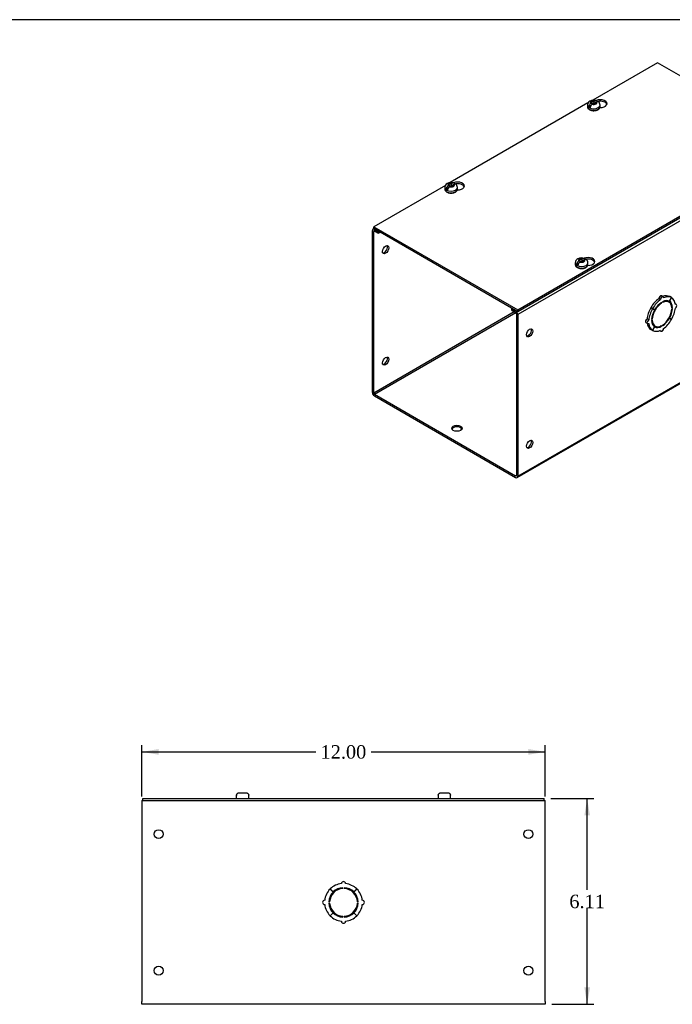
# Model space of a CAD drawing. Header units: inches. Extents: x 0.2 to 77.9, y -0.5 to 51.8.
# Tile 3 of 4: x 39.1 to 58.5, y 22.5 to 51.8. Entities that reach past the tile are written whole.
import ezdxf
from ezdxf.enums import TextEntityAlignment as Align

# ---------------------------------------------------------------- set-up
doc = ezdxf.new("R2010")
doc.units = ezdxf.units.IN
doc.header["$MEASUREMENT"] = 0
for name, color, linetype in [('COM56306-3', 7, 'Continuous'), ('COM70723-1', 7, 'Continuous'), ('Default', 7, 'Continuous'), ('SCS19515', 7, 'Continuous')]:
    doc.layers.add(name, color=color, linetype=linetype)
doc.styles.add('SEACAD_Times_New_Roman', font='times.ttf')
doc.dimstyles.new('HAMMOND_(STH_-_66x44)', dxfattribs={"dimtxt": 0.4, "dimasz": 0.5, "dimexe": 0.2, "dimexo": 0.2, "dimgap": 0.1, "dimtad": 0, "dimtih": 1, "dimtoh": 1, "dimzin": 0, "dimdsep": 46, "dimtxsty": 'SEACAD_Times_New_Roman', "dimblk1": '_SE_FILLED', "dimblk2": '_SE_FILLED', "dimsah": 1, "dimcen": 0.2, "dimadec": 0, "dimazin": 0, "dimtfac": 0.8, "dimtofl": 0, "dimtmove": 0, "dimatfit": 3, "dimfxl": 1, "dimtolj": 1, "dimtzin": 0, "dimarcsym": 0})

# ---------------------------------------------------------------- blocks, each defined once
blk = doc.blocks.new('SE3')
at = {"layer": 'COM56306-3', "color": 7, "linetype": 'Continuous'}
for p, q in [((42.726, 28.605), (54.664, 28.605)), ((42.726, 28.548), (42.726, 28.605)), ((42.726, 28.548), (54.664, 28.548)), ((54.664, 28.548), (54.664, 28.605))]:
    blk.add_line(p, q, dxfattribs=at)
at = {"layer": 'COM70723-1', "color": 7, "linetype": 'Continuous'}
for p, q in [((42.695, 28.548), (42.726, 28.548)), ((42.695, 28.548), (42.695, 28.462)), ((42.695, 28.462), (42.695, 22.577)), ((54.664, 28.548), (54.695, 28.548)), ((54.695, 28.462), (54.695, 28.548)), ((54.695, 22.577), (54.695, 28.462)), ((48.295, 25.915), (48.384, 25.827)), ((48.387, 25.83), (48.299, 25.919)), ((48.675, 25.931), (48.675, 25.956)), ((48.715, 25.956), (48.715, 25.931)), ((49.091, 25.919), (49.003, 25.83)), ((49.006, 25.827), (49.094, 25.915)), ((48.258, 25.539), (48.283, 25.539)), ((48.283, 25.499), (48.258, 25.499)), ((49.107, 25.539), (49.132, 25.539)), ((49.132, 25.499), (49.107, 25.499)), ((48.384, 25.211), (48.295, 25.123)), ((48.299, 25.12), (48.387, 25.209)), ((49.003, 25.209), (49.091, 25.12)), ((49.094, 25.123), (49.006, 25.211)), ((48.675, 25.082), (48.675, 25.107)), ((48.715, 25.107), (48.715, 25.082)), ((42.695, 22.491), (42.695, 22.577)), ((54.695, 22.577), (54.695, 22.491)), ((54.695, 22.491), (42.695, 22.491))]:
    blk.add_line(p, q, dxfattribs=at)
for centre in [(43.195, 27.548), (54.195, 27.548), (43.195, 23.491), (54.195, 23.491)]:
    blk.add_circle(centre, 0.133, dxfattribs=at)
for centre, radius, start, end in [((48.695, 25.519), 0.563, 96.3794, 134.75), ((48.695, 26.078), 0.0625, 0, 180), ((48.695, 25.519), 0.562, 45.25, 83.6206), ((48.695, 25.519), 0.563, 135.25, 173.6206), ((48.695, 25.519), 0.438, 135.25, 177.3799), ((48.695, 25.519), 0.413, 92.7791, 177.2209), ((48.695, 25.519), 0.438, 92.6201, 134.75), ((48.695, 25.519), 0.438, 45.25, 87.3799), ((48.695, 25.519), 0.413, 2.7791, 87.2209), ((48.695, 25.519), 0.438, 2.6201, 44.75), ((48.695, 25.519), 0.562, 6.3794, 44.75), ((48.136, 25.519), 0.0625, 90, 270), ((48.695, 25.519), 0.438, 182.6201, 224.75), ((48.695, 25.519), 0.413, 182.7791, 267.2209), ((48.695, 25.519), 0.413, 272.7791, 357.2209), ((48.695, 25.519), 0.438, 315.25, 357.3799), ((49.254, 25.519), 0.0625, 270, 90), ((48.695, 25.519), 0.563, 186.3794, 224.75), ((48.695, 25.519), 0.438, 225.25, 267.3799), ((48.695, 25.519), 0.438, 272.6201, 314.75), ((48.695, 25.519), 0.562, 315.25, 353.6206), ((48.695, 25.519), 0.563, 225.25, 263.6206), ((48.695, 24.96), 0.0625, 180, 0), ((48.695, 25.519), 0.562, 276.3794, 314.75)]:
    blk.add_arc(centre, radius, start, end, dxfattribs=at)
at = {"layer": 'SCS19515', "color": 7, "linetype": 'Continuous'}
for p, q in [((45.507, 28.69), (45.507, 28.63)), ((45.511, 28.705), (45.509, 28.705)), ((45.602, 28.78), (45.788, 28.78)), ((45.879, 28.705), (45.881, 28.705)), ((45.882, 28.63), (45.882, 28.69)), ((51.507, 28.69), (51.507, 28.63)), ((51.511, 28.705), (51.509, 28.705)), ((51.602, 28.78), (51.788, 28.78)), ((51.879, 28.705), (51.881, 28.705)), ((51.882, 28.63), (51.882, 28.69))]:
    blk.add_line(p, q, dxfattribs=at)
for centre, radius, start, end in [((45.597, 28.69), 0.09, 170.4059, 180), ((45.792, 28.69), 0.09, 0, 9.5941), ((51.597, 28.69), 0.09, 170.4059, 180), ((51.792, 28.69), 0.09, 0, 9.5941), ((45.532, 28.63), 0.025, 180, 270), ((45.857, 28.63), 0.025, 270, 0), ((51.532, 28.63), 0.025, 180, 270), ((51.857, 28.63), 0.025, 270, 0)]:
    blk.add_arc(centre, radius, start, end, dxfattribs=at)
for points in [[(45.511, 28.705), (45.512, 28.71), (45.513, 28.715), (45.517, 28.725), (45.519, 28.73), (45.525, 28.739), (45.528, 28.744), (45.535, 28.752), (45.539, 28.756), (45.547, 28.762), (45.551, 28.765), (45.561, 28.771), (45.566, 28.773), (45.576, 28.776), (45.581, 28.778), (45.591, 28.779), (45.597, 28.78), (45.602, 28.78)], [(45.788, 28.78), (45.793, 28.78), (45.798, 28.779), (45.809, 28.778), (45.814, 28.776), (45.824, 28.773), (45.829, 28.771), (45.838, 28.765), (45.843, 28.762), (45.851, 28.756), (45.855, 28.752), (45.862, 28.744), (45.865, 28.739), (45.87, 28.73), (45.873, 28.725), (45.876, 28.715), (45.878, 28.71), (45.879, 28.705)], [(51.511, 28.705), (51.512, 28.71), (51.513, 28.715), (51.517, 28.725), (51.519, 28.73), (51.525, 28.739), (51.528, 28.744), (51.535, 28.752), (51.539, 28.756), (51.547, 28.762), (51.551, 28.765), (51.561, 28.771), (51.566, 28.773), (51.576, 28.776), (51.581, 28.778), (51.591, 28.779), (51.597, 28.78), (51.602, 28.78)], [(51.788, 28.78), (51.793, 28.78), (51.798, 28.779), (51.809, 28.778), (51.814, 28.776), (51.824, 28.773), (51.829, 28.771), (51.838, 28.765), (51.843, 28.762), (51.851, 28.756), (51.855, 28.752), (51.862, 28.744), (51.865, 28.739), (51.87, 28.73), (51.873, 28.725), (51.876, 28.715), (51.878, 28.71), (51.879, 28.705)]]:
    blk.add_open_spline(points, degree=3, knots=[0, 0, 0, 0, 0.125, 0.125, 0.25, 0.25, 0.375, 0.375, 0.5, 0.5, 0.625, 0.625, 0.75, 0.75, 0.875, 0.875, 1, 1, 1, 1], dxfattribs=at)
blk = doc.blocks.new('DMBLK835')
at = {"layer": 'Default', "linetype": 'Continuous', "transparency": 16777216}
for points in [[(43.195, 30.076), (42.695, 29.992), (43.195, 29.909)], [(54.195, 30.076), (54.195, 29.909), (54.695, 29.992)]]:
    blk.add_hatch(color=7, dxfattribs=at).paths.add_polyline_path(points)
at = {"layer": 'Default', "color": 7, "linetype": 'Continuous', "transparency": 16777216}
for p, q in [((42.695, 28.662), (42.695, 30.192)), ((54.695, 28.662), (54.695, 30.192)), ((42.695, 29.992), (47.872, 29.992)), ((49.517, 29.992), (54.695, 29.992))]:
    blk.add_line(p, q, dxfattribs=at)
at = {"layer": 'Default', "color": 7, "linetype": 'Continuous', "transparency": 16777216, "style": 'SEACAD_Times_New_Roman'}
blk.add_text('12.00', height=0.4, dxfattribs=at).set_placement((48.012, 30.192), align=Align.TOP_LEFT)
blk = doc.blocks.new('_SE_FILLED')
at = {"color": 0}
blk.add_line((0, 0), (-1, 0), dxfattribs=at)
blk.add_solid([(0, 0), (-1, -0.1665), (-1, 0.1665), (0, 0)], dxfattribs=at)
blk = doc.blocks.new('DMBLK836')
at = {"layer": 'Default', "linetype": 'Continuous', "transparency": 16777216}
for points in [[(56.026, 28.105), (55.942, 28.605), (55.859, 28.105)], [(56.026, 22.991), (55.859, 22.991), (55.942, 22.491)]]:
    blk.add_hatch(color=7, dxfattribs=at).paths.add_polyline_path(points)
at = {"layer": 'Default', "color": 7, "linetype": 'Continuous', "transparency": 16777216}
for p, q in [((54.864, 28.605), (56.142, 28.605)), ((55.942, 25.888), (55.942, 28.605)), ((55.942, 22.491), (55.942, 25.348)), ((54.895, 22.491), (56.142, 22.491))]:
    blk.add_line(p, q, dxfattribs=at)
at = {"layer": 'Default', "color": 7, "linetype": 'Continuous', "transparency": 16777216, "style": 'SEACAD_Times_New_Roman'}
blk.add_text('6.11', height=0.4, dxfattribs=at).set_placement((55.412, 25.748), align=Align.TOP_LEFT)
blk = doc.blocks.new('SE7')
at = {"layer": 'COM56306-3', "color": 7, "linetype": 'Continuous'}
for p, q in [((58.038, 50.474), (56.11, 49.361)), ((62.317, 48.003), (58.038, 50.474)), ((55.967, 49.278), (51.867, 46.911)), ((53.876, 43.13), (62.317, 48.003)), ((62.317, 47.957), (62.317, 48.003)), ((53.876, 43.083), (62.317, 47.957)), ((51.724, 46.829), (49.597, 45.6)), ((49.597, 45.6), (53.876, 43.13)), ((49.597, 45.554), (49.597, 45.6)), ((49.597, 45.554), (53.876, 43.083)), ((53.876, 43.083), (53.876, 43.13))]:
    blk.add_line(p, q, dxfattribs=at)
for centre, major_axis, start_param, end_param in [((56.33, 49.258), (-0.203, 0), 1.525049, 5.346529), ((56.33, 49.212), (0.203, 0), 0.199875, 1.889594), ((60.212, 47.017), (-0.203, 0), 1.525049, 5.346529), ((52.087, 46.809), (-0.203, 0), 1.525049, 5.346529), ((52.087, 46.762), (0.203, 0), 0.199875, 1.889594), ((60.212, 46.97), (0.203, 0), 0.199875, 1.889594), ((55.969, 44.568), (-0.203, 0), 1.525049, 5.346529), ((55.969, 44.521), (0.203, 0), 0.199875, 1.889594)]:
    blk.add_ellipse(centre, major_axis=major_axis, ratio=0.57735, start_param=start_param, end_param=end_param, dxfattribs=at)
at = {"layer": 'COM70723-1', "color": 7, "linetype": 'Continuous'}
for p, q in [((62.361, 47.886), (53.876, 42.988)), ((62.361, 43.081), (62.361, 47.886)), ((49.553, 40.678), (49.553, 45.484)), ((49.611, 45.546), (49.571, 45.523)), ((49.593, 45.46), (49.614, 45.472)), ((49.593, 40.655), (49.593, 45.46)), ((49.636, 45.531), (49.614, 45.519)), ((49.614, 45.519), (49.73, 45.452)), ((49.614, 45.472), (49.73, 45.405)), ((49.73, 45.452), (49.752, 45.464)), ((49.73, 45.405), (49.73, 45.452)), ((49.73, 45.405), (49.792, 45.441)), ((58.125, 43.436), (58.075, 43.465)), ((58.156, 43.333), (58.139, 43.343)), ((58.201, 43.516), (58.15, 43.545)), ((58.156, 43.333), (58.156, 43.354)), ((58.184, 43.37), (58.184, 43.35)), ((58.376, 43.362), (58.325, 43.392)), ((58.45, 43.493), (58.387, 43.384)), ((58.389, 43.383), (58.387, 43.384)), ((58.389, 43.383), (58.452, 43.491)), ((58.45, 43.493), (58.399, 43.522)), ((58.452, 43.491), (58.45, 43.493)), ((53.775, 43.07), (49.593, 40.655)), ((49.614, 40.62), (53.816, 43.046)), ((53.721, 43.173), (53.699, 43.16)), ((53.699, 43.16), (53.815, 43.093)), ((53.699, 43.113), (53.699, 43.16)), ((53.699, 43.113), (53.815, 43.046)), ((53.815, 43.093), (53.837, 43.106)), ((53.858, 38.143), (62.344, 43.042)), ((53.876, 38.182), (62.361, 43.081)), ((57.887, 43.165), (57.836, 43.195)), ((57.836, 43.195), (57.899, 43.159)), ((57.89, 43.17), (57.839, 43.199)), ((57.901, 43.162), (57.839, 43.199)), ((57.887, 43.165), (57.95, 43.13)), ((57.952, 43.133), (57.89, 43.17)), ((57.95, 43.13), (57.899, 43.159)), ((57.952, 43.133), (57.901, 43.162)), ((58.479, 43.2), (58.459, 43.211)), ((58.461, 43.19), (58.479, 43.2)), ((58.479, 43.167), (58.461, 43.157)), ((58.596, 43.287), (58.562, 43.307)), ((53.836, 43.011), (53.836, 38.206)), ((53.876, 42.988), (53.876, 38.182)), ((57.692, 42.752), (57.743, 42.723)), ((57.774, 42.828), (57.723, 42.857)), ((57.861, 42.843), (57.878, 42.853)), ((57.878, 42.821), (57.861, 42.81)), ((57.878, 42.853), (57.862, 42.863)), ((58.387, 42.877), (58.375, 42.884)), ((58.389, 42.88), (58.377, 42.888)), ((58.387, 42.877), (58.45, 42.841)), ((58.452, 42.845), (58.389, 42.88)), ((57.887, 42.519), (57.836, 42.548)), ((57.95, 42.627), (57.887, 42.519)), ((57.89, 42.517), (57.887, 42.519)), ((57.89, 42.517), (57.952, 42.626)), ((57.913, 42.677), (57.963, 42.648)), ((57.952, 42.626), (57.95, 42.627)), ((58.104, 42.514), (58.138, 42.495)), ((58.156, 42.64), (58.136, 42.651)), ((58.156, 42.64), (58.156, 42.66)), ((58.184, 42.677), (58.184, 42.656)), ((49.614, 40.62), (53.815, 38.194)), ((49.614, 40.573), (53.815, 38.147)), ((53.836, 38.206), (53.815, 38.194))]:
    blk.add_line(p, q, dxfattribs=at)
for centre, major_axis, start_param, end_param in [((62.301, 47.922), (0.043, -0.0745), 0.785398, 2.076395), ((61.968, 46.959), (0.067, 0.115), 3.44948, 5.975298), ((49.614, 45.448), (0.043, -0.0745), 2.356194, 3.926991), ((49.614, 45.448), (0.0145, -0.0251), 2.356194, 3.926991), ((49.906, 44.941), (0.067, 0.115), 3.44948, 5.975298), ((61.968, 43.647), (0.067, 0.115), 3.44948, 5.975298), ((58.119, 43.034), (0.281, 0.487), 0.896739, 1.566433), ((58.17, 43.005), (-0.206, -0.357), 3.975495, 5.449283), ((58.17, 43.005), (0.281, 0.487), 0.896739, 1.566433), ((58.17, 43.005), (0.219, 0.379), 0.831128, 1.566433), ((58.119, 43.491), (-0.0313, -0.0541), 3.141593, 5.497787), ((58.17, 43.462), (-0.0312, -0.0541), 2.356194, 5.497787), ((58.119, 43.034), (0.281, 0.487), 0.004363, 0.620067), ((58.17, 43.005), (-0.206, -0.357), 2.404698, 3.878487), ((58.17, 43.005), (0.219, 0.379), 0.004363, 0.739668), ((58.17, 43.005), (0.281, 0.487), 0.004363, 0.674057), ((58.119, 43.034), (-0.206, -0.357), 3.141593, 3.271499), ((58.119, 43.034), (0.219, 0.379), 5.920402, 6.166551), ((58.17, 43.005), (0.219, 0.379), 5.543517, 6.278822), ((58.17, 43.005), (0.281, 0.487), 5.609128, 6.278822), ((53.815, 43.023), (-0.043, 0.0745), 3.926991, 5.497787), ((53.815, 43.023), (-0.0145, 0.0251), 3.926991, 5.497787), ((58.119, 43.034), (-0.281, -0.487), 4.716752, 5.386446), ((58.17, 43.005), (-0.281, -0.487), 4.716752, 5.386446), ((58.17, 43.005), (-0.219, -0.379), 4.716752, 5.452057), ((58.119, 43.034), (-0.206, -0.357), 4.707761, 4.717017), ((58.17, 43.005), (0.206, 0.357), 3.975495, 5.449283), ((58.17, 43.005), (0.219, 0.379), 4.716752, 5.452057), ((58.17, 43.005), (0.281, 0.487), 4.716752, 5.386446), ((58.565, 43.233), (-0.0312, -0.0541), 0.785398, 3.926991), ((62.301, 43.117), (-0.043, 0.0745), 3.141593, 3.926991), ((57.723, 42.806), (0.0313, 0.0541), 0.785398, 3.141593), ((58.119, 43.034), (-0.281, -0.487), 5.663118, 6.278822), ((57.774, 42.777), (0.0312, 0.0541), 0.785398, 3.926991), ((58.17, 43.005), (-0.281, -0.487), 5.609128, 6.278822), ((58.17, 43.005), (-0.219, -0.379), 5.543517, 6.278822), ((58.17, 43.005), (0.206, 0.357), 2.404698, 3.878487), ((58.17, 43.005), (-0.219, -0.379), 0.831128, 1.566433), ((58.17, 43.005), (-0.281, -0.487), 0.896739, 1.566433), ((54.189, 42.469), (0.067, 0.115), 3.44948, 5.975298), ((58.119, 43.034), (0.206, 0.357), 3.011687, 3.141593), ((58.17, 43.005), (-0.281, -0.487), 0.004363, 0.674057), ((58.119, 43.034), (-0.219, -0.379), 0.116634, 0.362783), ((58.17, 43.005), (-0.219, -0.379), 0.004363, 0.739668), ((58.17, 42.549), (0.0312, 0.0541), 2.356194, 5.497787), ((49.906, 41.629), (0.067, 0.115), 3.44948, 5.975298), ((49.614, 40.643), (-0.043, 0.0745), 0.785398, 2.356194), ((49.614, 40.643), (-0.0145, 0.0251), 0.785398, 2.356194), ((52.068, 39.564), (0.156, 0), 0.260902, 2.88069), ((54.189, 39.156), (0.067, 0.115), 3.44948, 5.975298), ((53.815, 38.218), (-0.0145, 0.0251), 2.356194, 3.926991), ((53.815, 38.218), (-0.043, 0.0745), 2.356194, 3.926991)]:
    blk.add_ellipse(centre, major_axis=major_axis, ratio=0.57735, start_param=start_param, end_param=end_param, dxfattribs=at)
for centre, major_axis in [((62.008, 46.936), (-0.066, -0.115)), ((49.947, 44.918), (0.067, 0.115)), ((62.008, 43.624), (-0.067, -0.115)), ((54.23, 42.445), (-0.066, -0.115)), ((49.947, 41.606), (0.067, 0.115)), ((52.068, 39.611), (-0.156, 0)), ((54.23, 39.133), (-0.066, -0.115))]:
    blk.add_ellipse(centre, major_axis=major_axis, ratio=0.57735, dxfattribs=at)
at = {"layer": 'SCS19515', "color": 7, "linetype": 'Continuous'}
for p, q in [((55.95, 49.216), (55.95, 49.167)), ((56.058, 49.207), (55.986, 49.166)), ((56.082, 49.282), (56.051, 49.264)), ((56.082, 49.322), (56.151, 49.322)), ((56.082, 49.282), (56.082, 49.322)), ((56.082, 49.282), (56.082, 49.231)), ((56.082, 49.261), (56.151, 49.261)), ((56.093, 49.24), (56.124, 49.258)), ((56.194, 49.258), (56.124, 49.258)), ((56.182, 49.34), (56.151, 49.322)), ((56.151, 49.261), (56.151, 49.322)), ((56.194, 49.286), (56.151, 49.261)), ((56.194, 49.298), (56.224, 49.316)), ((56.194, 49.298), (56.194, 49.258)), ((56.325, 49.167), (56.325, 49.216)), ((51.839, 46.833), (51.808, 46.815)), ((51.839, 46.873), (51.909, 46.873)), ((51.839, 46.833), (51.839, 46.873)), ((51.839, 46.833), (51.839, 46.782)), ((51.939, 46.891), (51.909, 46.873)), ((51.909, 46.812), (51.909, 46.873)), ((51.951, 46.836), (51.909, 46.812)), ((51.951, 46.848), (51.982, 46.866)), ((51.951, 46.848), (51.951, 46.808)), ((59.832, 46.975), (59.832, 46.926)), ((59.94, 46.966), (59.868, 46.925)), ((59.963, 47.041), (59.932, 47.023)), ((59.963, 47.081), (60.033, 47.081)), ((59.963, 47.041), (59.963, 47.081)), ((59.963, 47.041), (59.963, 46.99)), ((59.963, 47.02), (60.033, 47.02)), ((59.975, 46.999), (60.006, 47.017)), ((60.075, 47.017), (60.006, 47.017)), ((60.064, 47.099), (60.033, 47.081)), ((60.033, 47.02), (60.033, 47.081)), ((60.075, 47.044), (60.033, 47.02)), ((60.075, 47.057), (60.106, 47.074)), ((60.075, 47.057), (60.075, 47.017)), ((60.207, 46.926), (60.207, 46.975)), ((51.707, 46.767), (51.707, 46.718)), ((51.815, 46.758), (51.744, 46.716)), ((51.839, 46.812), (51.909, 46.812)), ((51.851, 46.79), (51.881, 46.808)), ((51.951, 46.808), (51.881, 46.808)), ((52.082, 46.718), (52.082, 46.767)), ((55.589, 44.526), (55.589, 44.477)), ((55.697, 44.517), (55.625, 44.475)), ((55.721, 44.592), (55.69, 44.574)), ((55.721, 44.632), (55.79, 44.632)), ((55.721, 44.592), (55.721, 44.632)), ((55.721, 44.592), (55.721, 44.541)), ((55.721, 44.57), (55.79, 44.57)), ((55.732, 44.549), (55.763, 44.567)), ((55.833, 44.567), (55.763, 44.567)), ((55.821, 44.649), (55.79, 44.632)), ((55.79, 44.57), (55.79, 44.632)), ((55.833, 44.595), (55.79, 44.57)), ((55.833, 44.607), (55.863, 44.625)), ((55.833, 44.607), (55.833, 44.567)), ((55.964, 44.477), (55.964, 44.526))]:
    blk.add_line(p, q, dxfattribs=at)
for centre, radius, start, end in [((56.085, 49.215), 0.134, 117.2176, 179.4641), ((56.128, 49.143), 0.144, 122.6431, 170.9725), ((56.138, 49.121), 0.242, 69.0403, 118.1818), ((56.171, 49.119), 0.144, 122.6435, 170.9722), ((56.196, 49.216), 0.129, 0.4289, 51.9826), ((60.019, 46.88), 0.242, 69.0403, 118.1818), ((51.842, 46.766), 0.134, 117.2176, 179.4641), ((51.895, 46.672), 0.242, 69.0403, 118.1818), ((51.953, 46.766), 0.129, 0.4289, 51.9826), ((59.967, 46.974), 0.134, 117.2176, 179.4641), ((60.01, 46.902), 0.144, 122.6431, 170.9725), ((60.052, 46.878), 0.144, 122.6435, 170.9722), ((60.077, 46.974), 0.129, 0.4289, 51.9826), ((51.886, 46.694), 0.144, 122.6431, 170.9725), ((51.928, 46.669), 0.144, 122.6435, 170.9722), ((55.724, 44.524), 0.134, 117.2176, 179.4641), ((55.767, 44.453), 0.144, 122.6431, 170.9725), ((55.777, 44.431), 0.242, 69.0403, 118.1818), ((55.81, 44.428), 0.144, 122.6435, 170.9722), ((55.835, 44.525), 0.129, 0.4289, 51.9826)]:
    blk.add_arc(centre, radius, start, end, dxfattribs=at)
for centre, major_axis, start_param, end_param in [((56.138, 49.216), (-0.187, 0), 0.000524, 3.141683), ((56.138, 49.167), (0.187, 0), 3.141593, 6.283185), ((56.138, 49.229), (-0.186, 0), 0.623612, 0.947184), ((56.138, 49.29), (0.0975, 0), 1.098165, 3.614224), ((56.138, 49.29), (-0.0975, 0), 1.098165, 3.614224), ((51.895, 46.84), (0.0975, 0), 1.098165, 3.614224), ((51.895, 46.84), (-0.0975, 0), 1.098165, 3.614224), ((60.019, 46.975), (-0.187, 0), 0.000524, 3.141683), ((60.019, 46.926), (0.187, 0), 3.141593, 6.283185), ((60.019, 46.988), (-0.186, 0), 0.623612, 0.947184), ((60.019, 47.049), (0.0975, 0), 1.098165, 3.614224), ((60.019, 47.049), (-0.0975, 0), 1.098165, 3.614224), ((51.895, 46.767), (-0.187, 0), 0.000524, 3.141683), ((51.895, 46.718), (0.187, 0), 3.141593, 6.283185), ((51.895, 46.779), (-0.186, 0), 0.623612, 0.947184), ((55.777, 44.526), (-0.188, 0), 0.000524, 3.141683), ((55.777, 44.599), (0.0975, 0), 1.098165, 3.614224), ((55.777, 44.599), (-0.0975, 0), 1.098165, 3.614224), ((55.777, 44.477), (0.187, 0), 3.141593, 6.283185), ((55.777, 44.538), (-0.186, 0), 0.623612, 0.947184)]:
    blk.add_ellipse(centre, major_axis=major_axis, ratio=0.57735, start_param=start_param, end_param=end_param, dxfattribs=at)
for points, knots in [([(55.951, 49.169), (55.95, 49.168), (55.949, 49.159), (55.953, 49.143), (55.963, 49.122), (55.978, 49.103), (55.999, 49.086), (56.025, 49.071), (56.054, 49.06), (56.087, 49.052), (56.121, 49.048), (56.156, 49.049), (56.19, 49.053), (56.223, 49.06), (56.248, 49.07), (56.26, 49.077), (56.265, 49.079)], [0, 0, 0, 0, 0.011195, 0.084694, 0.157648, 0.232475, 0.310488, 0.391028, 0.472559, 0.553951, 0.635089, 0.716115, 0.797251, 0.878672, 0.960642, 1, 1, 1, 1]), ([(56.246, 49.316), (56.246, 49.32), (56.245, 49.324), (56.242, 49.33), (56.241, 49.333), (56.237, 49.339), (56.235, 49.341), (56.23, 49.345), (56.227, 49.346), (56.221, 49.348), (56.218, 49.349), (56.211, 49.349), (56.208, 49.349), (56.201, 49.348), (56.197, 49.347), (56.19, 49.344), (56.186, 49.342), (56.182, 49.34)], [0, 0, 0, 0, 0.125, 0.125, 0.25, 0.25, 0.375, 0.375, 0.5, 0.5, 0.625, 0.625, 0.75, 0.75, 0.875, 0.875, 1, 1, 1, 1]), ([(56.224, 49.316), (56.228, 49.318), (56.232, 49.32), (56.24, 49.322), (56.243, 49.324), (56.25, 49.325), (56.254, 49.325), (56.26, 49.325), (56.263, 49.324), (56.269, 49.322), (56.272, 49.32), (56.275, 49.318), (56.275, 49.318), (56.275, 49.318)], [0, 0, 0, 0, 0.125, 0.125, 0.25, 0.25, 0.375, 0.375, 0.5, 0.5, 0.625, 0.625, 0.6402961, 0.6402961, 0.6402961, 0.6402961]), ([(56.265, 49.079), (56.27, 49.083), (56.282, 49.09), (56.3, 49.106), (56.314, 49.125), (56.324, 49.146), (56.324, 49.16), (56.325, 49.168)], [0, 0, 0, 0, 0.12882, 0.371637, 0.588535, 0.796846, 1, 1, 1, 1]), ([(52.004, 46.867), (52.003, 46.87), (52.002, 46.874), (52, 46.881), (51.998, 46.884), (51.994, 46.889), (51.992, 46.891), (51.987, 46.895), (51.984, 46.897), (51.978, 46.899), (51.975, 46.9), (51.969, 46.9), (51.965, 46.9), (51.958, 46.899), (51.954, 46.897), (51.947, 46.895), (51.943, 46.893), (51.939, 46.891)], [0, 0, 0, 0, 0.125, 0.125, 0.25, 0.25, 0.375, 0.375, 0.5, 0.5, 0.625, 0.625, 0.75, 0.75, 0.875, 0.875, 1, 1, 1, 1]), ([(51.982, 46.866), (51.986, 46.868), (51.989, 46.87), (51.997, 46.873), (52.001, 46.874), (52.008, 46.875), (52.011, 46.875), (52.018, 46.875), (52.021, 46.874), (52.027, 46.872), (52.029, 46.871), (52.032, 46.869), (52.032, 46.868), (52.033, 46.868)], [0, 0, 0, 0, 0.125, 0.125, 0.25, 0.25, 0.375, 0.375, 0.5, 0.5, 0.625, 0.625, 0.6402961, 0.6402961, 0.6402961, 0.6402961]), ([(59.832, 46.928), (59.832, 46.926), (59.831, 46.918), (59.835, 46.902), (59.844, 46.881), (59.86, 46.862), (59.881, 46.845), (59.906, 46.83), (59.936, 46.819), (59.969, 46.811), (60.003, 46.807), (60.038, 46.807), (60.072, 46.812), (60.104, 46.819), (60.13, 46.829), (60.142, 46.836), (60.147, 46.838)], [0, 0, 0, 0, 0.011195, 0.084694, 0.157648, 0.232475, 0.310488, 0.391028, 0.472559, 0.553951, 0.635089, 0.716115, 0.797251, 0.878672, 0.960642, 1, 1, 1, 1]), ([(60.128, 47.075), (60.127, 47.079), (60.126, 47.083), (60.124, 47.089), (60.122, 47.092), (60.118, 47.098), (60.116, 47.1), (60.111, 47.104), (60.109, 47.105), (60.103, 47.107), (60.1, 47.108), (60.093, 47.108), (60.09, 47.108), (60.082, 47.107), (60.079, 47.106), (60.071, 47.103), (60.067, 47.101), (60.064, 47.099)], [0, 0, 0, 0, 0.125, 0.125, 0.25, 0.25, 0.375, 0.375, 0.5, 0.5, 0.625, 0.625, 0.75, 0.75, 0.875, 0.875, 1, 1, 1, 1]), ([(60.106, 47.074), (60.11, 47.077), (60.114, 47.079), (60.121, 47.081), (60.125, 47.082), (60.132, 47.084), (60.135, 47.084), (60.142, 47.083), (60.145, 47.083), (60.151, 47.081), (60.154, 47.079), (60.156, 47.077), (60.157, 47.077), (60.157, 47.077)], [0, 0, 0, 0, 0.125, 0.125, 0.25, 0.25, 0.375, 0.375, 0.5, 0.5, 0.625, 0.625, 0.6402961, 0.6402961, 0.6402961, 0.6402961]), ([(60.147, 46.838), (60.152, 46.841), (60.164, 46.849), (60.182, 46.864), (60.196, 46.884), (60.205, 46.905), (60.206, 46.919), (60.207, 46.927)], [0, 0, 0, 0, 0.12882, 0.371637, 0.588535, 0.796846, 1, 1, 1, 1]), ([(51.708, 46.719), (51.708, 46.718), (51.707, 46.71), (51.711, 46.693), (51.72, 46.672), (51.736, 46.653), (51.756, 46.636), (51.782, 46.622), (51.812, 46.61), (51.844, 46.603), (51.879, 46.599), (51.914, 46.599), (51.948, 46.603), (51.98, 46.611), (52.005, 46.621), (52.018, 46.627), (52.022, 46.63)], [0, 0, 0, 0, 0.011195, 0.084694, 0.157648, 0.232475, 0.310488, 0.391028, 0.472559, 0.553951, 0.635089, 0.716115, 0.797251, 0.878672, 0.960642, 1, 1, 1, 1]), ([(52.022, 46.63), (52.027, 46.633), (52.04, 46.641), (52.057, 46.656), (52.072, 46.676), (52.081, 46.697), (52.082, 46.71), (52.082, 46.718)], [0, 0, 0, 0, 0.12882, 0.371637, 0.588535, 0.796846, 1, 1, 1, 1]), ([(55.59, 44.478), (55.589, 44.477), (55.588, 44.469), (55.592, 44.452), (55.602, 44.431), (55.617, 44.412), (55.638, 44.395), (55.664, 44.381), (55.693, 44.369), (55.726, 44.362), (55.76, 44.358), (55.795, 44.358), (55.829, 44.362), (55.862, 44.37), (55.887, 44.38), (55.899, 44.386), (55.904, 44.389)], [0, 0, 0, 0, 0.011195, 0.084694, 0.157648, 0.232475, 0.310488, 0.391028, 0.472559, 0.553951, 0.635089, 0.716115, 0.797251, 0.878672, 0.960642, 1, 1, 1, 1]), ([(55.885, 44.625), (55.885, 44.629), (55.884, 44.633), (55.881, 44.64), (55.88, 44.643), (55.876, 44.648), (55.874, 44.65), (55.869, 44.654), (55.866, 44.656), (55.86, 44.658), (55.857, 44.658), (55.85, 44.659), (55.847, 44.659), (55.84, 44.657), (55.836, 44.656), (55.829, 44.654), (55.825, 44.652), (55.821, 44.649)], [0, 0, 0, 0, 0.125, 0.125, 0.25, 0.25, 0.375, 0.375, 0.5, 0.5, 0.625, 0.625, 0.75, 0.75, 0.875, 0.875, 1, 1, 1, 1]), ([(55.863, 44.625), (55.867, 44.627), (55.871, 44.629), (55.879, 44.632), (55.882, 44.633), (55.889, 44.634), (55.893, 44.634), (55.899, 44.634), (55.903, 44.633), (55.908, 44.631), (55.911, 44.63), (55.914, 44.628), (55.914, 44.627), (55.914, 44.627)], [0, 0, 0, 0, 0.125, 0.125, 0.25, 0.25, 0.375, 0.375, 0.5, 0.5, 0.625, 0.625, 0.6402961, 0.6402961, 0.6402961, 0.6402961]), ([(55.904, 44.389), (55.909, 44.392), (55.921, 44.399), (55.939, 44.415), (55.953, 44.435), (55.963, 44.456), (55.963, 44.469), (55.964, 44.477)], [0, 0, 0, 0, 0.12882, 0.371637, 0.588535, 0.796846, 1, 1, 1, 1])]:
    blk.add_open_spline(points, degree=3, knots=knots, dxfattribs=at)
blk = doc.blocks.new('BORDER')
at = {"layer": 'Default', "color": 7, "linetype": 'Continuous'}
blk.add_line((0, 27.86), (-41.86, 27.86), dxfattribs=at)

msp = doc.modelspace()

# ---------------------------------------------------------------- block references
at = {"layer": 'Default', "color": 7, "xscale": 1.855, "yscale": 1.855, "zscale": 1.855}
msp.add_blockref('BORDER', (77.888, 0.072), dxfattribs=at)
at = {"layer": 'Default'}
for name in ['SE7', 'SE3']:
    msp.add_blockref(name, (0, 0), dxfattribs=at)

# ---------------------------------------------------------------- dimensions: what is measured, and where the dimension line sits
at = {"layer": 'Default', "color": 7, "linetype": 'Continuous'}
for base, p1, p2, angle, picture, middle, dimtype in [((42.695, 29.992), (42.695, 28.462), (54.695, 28.462), 0, 'DMBLK835', (48.695, 29.992), 161), ((55.942, 28.605), (54.695, 22.491), (54.664, 28.605), 90, 'DMBLK836', (55.942, 25.548), 160)]:
    dim = msp.add_linear_dim(base=base, p1=p1, p2=p2, angle=angle, text='\\A1;<>', dimstyle='HAMMOND_(STH_-_66x44)', dxfattribs=at)
    dim.commit()
    dim.dimension.update_dxf_attribs({"geometry": picture, "text_midpoint": middle, "dimtype": dimtype})

doc.saveas('drawing.dxf')
